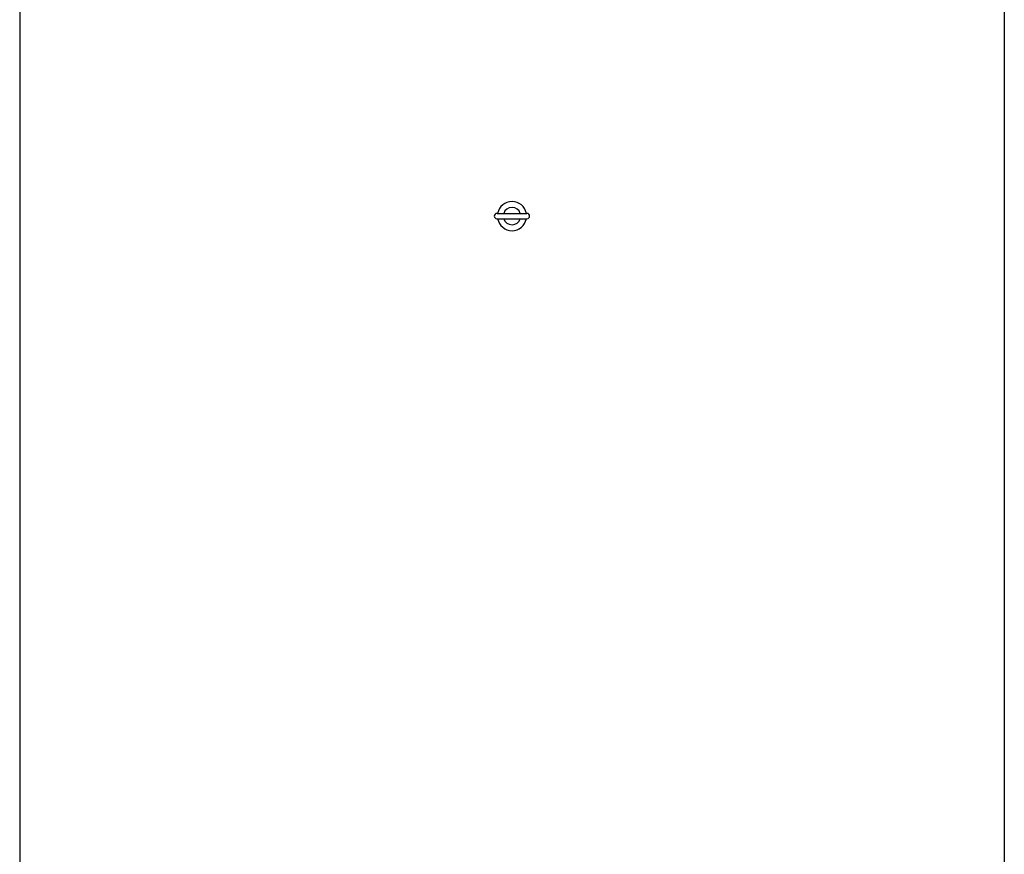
# Model space of a CAD drawing. Header units: millimetres. Extents: x 0 to 297, y 0 to 210.
# Tile 4 of 24: x 138 to 161, y 97 to 117. Entities that reach past the tile are written whole.
import ezdxf

# ---------------------------------------------------------------- set-up
doc = ezdxf.new("R2010")
doc.units = ezdxf.units.MM
doc.header["$LTSCALE"] = 16.335
doc.layers.get('0').update_dxf_attribs({"linetype": 'CONTINUOUS'})
doc.layers.add('AXES_REF', color=7, linetype='CONTINUOUS')

msp = doc.modelspace()

# ---------------------------------------------------------------- linework, layer by layer
at = {"color": 7, "linetype": 'Continuous'}
for p, q in [((148.869, 112.111), (149.573, 112.111)), ((148.868, 111.986), (149.572, 111.986))]:
    msp.add_line(p, q, dxfattribs=at)
for centre, radius, start, end in [((149.221, 112.049), 0.343, 10.5151, 169.4849), ((149.221, 112.049), 0.204, 17.8806, 162.1194), ((148.868, 112.049), 0.0625, 90, 270), ((149.573, 112.049), 0.0625, 270, 90), ((149.221, 112.049), 0.343, 190.5151, 349.4849), ((149.221, 112.049), 0.204, 197.8806, 342.1194)]:
    msp.add_arc(centre, radius, start, end, dxfattribs=at)
at = {"layer": 'AXES_REF', "color": 7, "linetype": 'Continuous'}
for p, q in [((137.651, 131.549), (137.651, 76.549)), ((160.791, 131.549), (160.791, 76.549))]:
    msp.add_line(p, q, dxfattribs=at)

doc.saveas('drawing.dxf')
